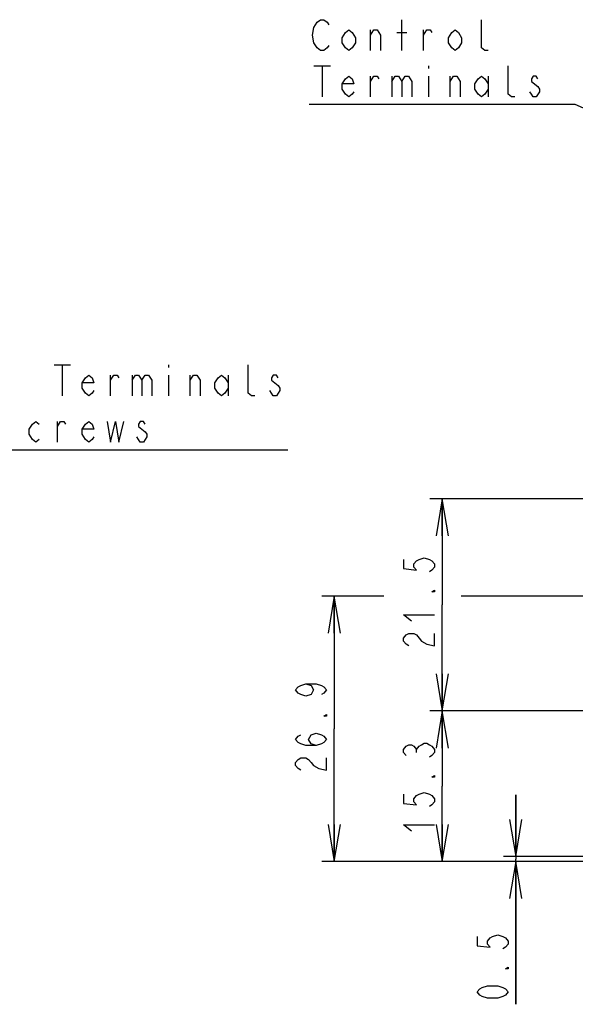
# Model space of a CAD drawing. Extents: x 36 to 410, y 13 to 287.
# Tile 3 of 16: x 147 to 192, y 52 to 132. Entities that reach past the tile are written whole.
import ezdxf

# ---------------------------------------------------------------- set-up
doc = ezdxf.new("R2010")
doc.units = 0
doc.header["$LTSCALE"] = 23.1
doc.layers.get('0').update_dxf_attribs({"linetype": 'CONTINUOUS'})
doc.layers.add('ALL_DIM', color=7, linetype='CONTINUOUS')
doc.layers.add('ALL_NOTE', color=7, linetype='CONTINUOUS')
doc.dimstyles.get("Standard").update_dxf_attribs({"dimtxt": 2.5, "dimasz": 2.5, "dimexe": 1.25, "dimexo": 0.625, "dimtad": 1, "dimcen": 2.5, "dimazin": 3, "dimtfac": 1, "dimtmove": 0, "dimatfit": 3})

# ---------------------------------------------------------------- blocks, each defined once
blk = doc.blocks.new('_OPEN')
at = {"color": 0, "linetype": 'BYBLOCK'}
for p, q in [((0, 0), (-1, 0.167)), ((-1, -0.167), (0, 0)), ((-1, 0), (0, 0))]:
    blk.add_line(p, q, dxfattribs=at)
blk = doc.blocks.new('*D16')
at = {"layer": 'ALL_DIM', "color": 2, "linetype": 'CONTINUOUS'}
for p, q in [((187.446, 64.405), (187.446, 69.405)), ((187.446, 69.405), (187.446, 64.205)), ((222.02, 64.405), (186.446, 64.405)), ((196.82, 64.005), (186.446, 64.005)), ((187.446, 52.438), (187.446, 64.205)), ((187.446, 64.005), (187.446, 52.438))]:
    blk.add_line(p, q, dxfattribs=at)
at = {"layer": 'ALL_DIM', "color": 2, "linetype": 'CONTINUOUS', "xscale": 3, "yscale": 3, "zscale": 3}
for p, rotation in [((187.446, 64.405), 270), ((187.446, 64.005), 90)]:
    blk.add_blockref('_OPEN', p, dxfattribs=dict(at, rotation=rotation))
blk = doc.blocks.new('*D17')
at = {"layer": 'ALL_DIM', "color": 2, "linetype": 'CONTINUOUS'}
for p, q in [((204.74, 76.205), (180.49, 76.205)), ((181.49, 76.205), (181.49, 70.105)), ((181.49, 64.005), (181.49, 70.105)), ((196.82, 64.005), (180.49, 64.005))]:
    blk.add_line(p, q, dxfattribs=at)
at = {"layer": 'ALL_DIM', "color": 2, "linetype": 'CONTINUOUS', "xscale": 3, "yscale": 3, "zscale": 3}
for p, rotation in [((181.49, 76.205), 90), ((181.49, 64.005), 270)]:
    blk.add_blockref('_OPEN', p, dxfattribs=dict(at, rotation=rotation))
blk = doc.blocks.new('*D18')
at = {"layer": 'ALL_DIM', "color": 2, "linetype": 'CONTINUOUS'}
for p, q in [((204.74, 93.405), (180.49, 93.405)), ((181.49, 93.405), (181.49, 84.805)), ((181.49, 76.205), (181.49, 84.805)), ((204.74, 76.205), (180.49, 76.205))]:
    blk.add_line(p, q, dxfattribs=at)
at = {"layer": 'ALL_DIM', "color": 2, "linetype": 'CONTINUOUS', "xscale": 3, "yscale": 3, "zscale": 3}
for p, rotation in [((181.49, 93.405), 90), ((181.49, 76.205), 270)]:
    blk.add_blockref('_OPEN', p, dxfattribs=dict(at, rotation=rotation))
blk = doc.blocks.new('*D31')
at = {"layer": 'ALL_DIM', "color": 2, "linetype": 'CONTINUOUS'}
for p, q in [((176.769, 85.497), (171.744, 85.497)), ((172.744, 85.497), (172.744, 74.751)), ((230.822, 85.497), (183.016, 85.497)), ((172.744, 64.005), (172.744, 74.751)), ((194.58, 64.005), (171.744, 64.005))]:
    blk.add_line(p, q, dxfattribs=at)
at = {"layer": 'ALL_DIM', "color": 2, "linetype": 'CONTINUOUS', "xscale": 3, "yscale": 3, "zscale": 3}
for p, rotation in [((172.744, 85.497), 90), ((172.744, 64.005), 270)]:
    blk.add_blockref('_OPEN', p, dxfattribs=dict(at, rotation=rotation))

msp = doc.modelspace()

# ---------------------------------------------------------------- linework, layer by layer
at = {"layer": 'ALL_DIM', "color": 2, "linetype": 'CONTINUOUS'}
msp.add_line((179.407, 72.846), (179.407, 73.096), dxfattribs=at)
for points in [[(178.365, 88.491), (178.365, 87.741), (179.407, 87.616), (179.199, 87.866), (179.199, 88.116), (179.407, 88.366), (179.615, 88.491), (180.032, 88.616), (180.449, 88.491), (180.657, 88.366), (180.865, 88.116), (180.865, 87.866), (180.657, 87.616), (180.449, 87.491)], [(180.865, 85.991), (180.865, 85.866), (180.657, 85.866), (180.865, 85.991)], [(178.99, 83.491), (178.365, 83.991), (180.865, 83.991)], [(178.782, 81.491), (178.574, 81.616), (178.365, 81.866), (178.365, 82.116), (178.574, 82.366), (178.782, 82.491), (179.199, 82.491), (179.407, 82.366), (179.615, 82.116), (179.824, 81.866), (180.24, 81.616), (180.865, 81.491), (180.865, 82.491)], [(170.452, 78.406), (170.869, 78.281), (171.077, 77.906), (170.869, 77.531), (170.452, 77.406), (170.036, 77.531), (169.827, 77.656), (169.619, 77.906), (169.827, 78.156), (170.036, 78.281), (170.452, 78.406), (171.286, 78.406), (171.702, 78.281), (171.911, 78.156), (172.119, 77.906), (171.911, 77.656), (171.702, 77.531)], [(172.119, 75.906), (172.119, 75.781), (171.911, 75.781), (172.119, 75.906)], [(171.286, 73.406), (170.869, 73.531), (170.661, 73.906), (170.869, 74.281), (171.286, 74.406), (171.702, 74.281), (171.911, 74.156), (172.119, 73.906), (171.911, 73.656), (171.702, 73.531), (171.286, 73.406), (170.452, 73.406), (170.036, 73.531), (169.827, 73.656), (169.619, 73.906), (169.827, 74.156), (170.036, 74.281)], [(178.574, 72.596), (178.365, 72.846), (178.365, 73.096), (178.574, 73.346), (178.782, 73.471), (178.99, 73.471), (179.199, 73.346), (179.407, 73.096), (179.615, 73.346), (179.824, 73.471), (180.032, 73.596), (180.24, 73.596), (180.449, 73.471), (180.657, 73.346), (180.865, 73.096), (180.865, 72.846), (180.657, 72.596), (180.449, 72.471)], [(170.036, 71.406), (169.827, 71.531), (169.619, 71.781), (169.619, 72.031), (169.827, 72.281), (170.036, 72.406), (170.452, 72.406), (170.661, 72.281), (170.869, 72.031), (171.077, 71.781), (171.494, 71.531), (172.119, 71.406), (172.119, 72.406)], [(180.865, 70.971), (180.865, 70.846), (180.657, 70.846), (180.865, 70.971)], [(178.365, 69.471), (178.365, 68.721), (179.407, 68.596), (179.199, 68.846), (179.199, 69.096), (179.407, 69.346), (179.615, 69.471), (180.032, 69.596), (180.449, 69.471), (180.657, 69.346), (180.865, 69.096), (180.865, 68.846), (180.657, 68.596), (180.449, 68.471)], [(178.99, 66.471), (178.365, 66.971), (180.865, 66.971)], [(184.321, 57.938), (184.321, 57.188), (185.362, 57.063), (185.154, 57.313), (185.154, 57.563), (185.362, 57.813), (185.571, 57.938), (185.987, 58.063), (186.404, 57.938), (186.612, 57.813), (186.821, 57.563), (186.821, 57.313), (186.612, 57.063), (186.404, 56.938)], [(186.821, 55.438), (186.821, 55.313), (186.612, 55.313), (186.821, 55.438)], [(186.821, 53.438), (186.612, 53.188), (186.404, 53.063), (185.987, 52.938), (185.154, 52.938), (184.737, 53.063), (184.529, 53.188), (184.321, 53.438), (184.529, 53.688), (184.737, 53.813), (185.154, 53.938), (185.987, 53.938), (186.404, 53.813), (186.612, 53.688), (186.821, 53.438)]]:
    msp.add_lwpolyline(points, dxfattribs=at)
at = {"layer": 'ALL_NOTE', "color": 2, "linetype": 'CONTINUOUS'}
for p, q in [((178.227, 129.717), (178.227, 132.217)), ((175.674, 129.717), (175.674, 131.383)), ((177.824, 131.175), (178.63, 131.175)), ((179.974, 129.717), (179.974, 131.383)), ((171.105, 128.467), (172.449, 128.467)), ((171.777, 128.467), (171.777, 125.967)), ((180.377, 128.467), (180.377, 128.258)), ((175.674, 125.967), (175.674, 127.633)), ((177.421, 127.633), (177.421, 125.967)), ((180.377, 127.633), (180.377, 125.967)), ((182.124, 125.967), (182.124, 127.633)), ((185.214, 127.633), (185.214, 125.967)), ((190.052, 125.342), (170.702, 125.342)), ((192.263, 125.342), (190.052, 125.342)), ((238.07, 105.249), (192.263, 125.342)), ((150.051, 104.246), (151.395, 104.246)), ((150.723, 104.246), (150.723, 101.746)), ((159.323, 104.246), (159.323, 104.038)), ((154.62, 101.746), (154.62, 103.413)), ((156.367, 103.413), (156.367, 101.746)), ((159.323, 103.413), (159.323, 101.746)), ((161.07, 101.746), (161.07, 103.413)), ((164.161, 103.413), (164.161, 101.746)), ((167.789, 101.746), (167.52, 102.163)), ((150.32, 97.996), (150.32, 99.663)), ((157.039, 97.996), (156.77, 98.413)), ((128.148, 97.371), (168.998, 97.371)), ((157.307, 97.996), (157.039, 97.996))]:
    msp.add_line(p, q, dxfattribs=at)
for points in [[(171.374, 129.925), (171.105, 130.342), (170.971, 130.967), (171.105, 131.592), (171.374, 132.008)], [(171.374, 132.008), (171.642, 132.217), (171.911, 132.217), (172.18, 132.008), (172.314, 131.8)], [(185.214, 129.717), (184.946, 129.717), (184.677, 129.925), (184.677, 132.217)], [(174.464, 130.342), (174.196, 129.925), (173.927, 129.717), (173.658, 129.925), (173.389, 130.342), (173.389, 130.758), (173.658, 131.175), (173.927, 131.383), (174.196, 131.175), (174.464, 130.758), (174.464, 130.342)], [(175.674, 130.967), (175.942, 131.383), (176.211, 131.383), (176.48, 130.967), (176.48, 129.717)], [(179.974, 130.967), (180.242, 131.383), (180.511, 131.383), (180.646, 131.175)], [(183.064, 130.342), (182.796, 129.925), (182.527, 129.717), (182.258, 129.925), (181.989, 130.342), (181.989, 130.758), (182.258, 131.175), (182.527, 131.383), (182.796, 131.175), (183.064, 130.758), (183.064, 130.342)], [(172.314, 130.133), (172.18, 129.925), (171.911, 129.717), (171.642, 129.717), (171.374, 129.925)], [(187.364, 125.967), (187.096, 125.967), (186.827, 126.175), (186.827, 128.467)], [(174.33, 126.383), (174.196, 126.175), (173.927, 125.967), (173.658, 126.175), (173.389, 126.592), (173.389, 127.008), (173.658, 127.425), (173.927, 127.633), (174.196, 127.425), (174.33, 127.008), (173.389, 127.008)], [(175.674, 127.217), (175.942, 127.633), (176.211, 127.633), (176.346, 127.425)], [(177.421, 127.217), (177.689, 127.633), (177.958, 127.633), (178.227, 127.217), (178.227, 125.967)], [(178.227, 127.217), (178.496, 127.633), (178.764, 127.633), (179.033, 127.217), (179.033, 125.967)], [(182.124, 127.217), (182.392, 127.633), (182.661, 127.633), (182.93, 127.217), (182.93, 125.967)], [(185.214, 126.592), (184.946, 126.175), (184.677, 125.967), (184.408, 126.175), (184.139, 126.592), (184.139, 127.008), (184.408, 127.425), (184.677, 127.633), (184.946, 127.425), (185.214, 127.008)], [(189.246, 127.425), (189.111, 127.633), (188.842, 127.633), (188.708, 127.425), (188.708, 127.217)], [(188.708, 127.217), (189.246, 126.8), (189.38, 126.592), (189.38, 126.383)], [(189.38, 126.383), (189.111, 125.967), (188.842, 125.967), (188.708, 126.175), (188.574, 126.383)], [(166.311, 101.746), (166.042, 101.746), (165.773, 101.955), (165.773, 104.246)], [(153.276, 102.163), (153.142, 101.955), (152.873, 101.746), (152.604, 101.955), (152.336, 102.371), (152.336, 102.788), (152.604, 103.205), (152.873, 103.413), (153.142, 103.205), (153.276, 102.788), (152.336, 102.788)], [(154.62, 102.996), (154.889, 103.413), (155.157, 103.413), (155.292, 103.205)], [(156.367, 102.996), (156.636, 103.413), (156.904, 103.413), (157.173, 102.996), (157.173, 101.746)], [(157.173, 102.996), (157.442, 103.413), (157.711, 103.413), (157.979, 102.996), (157.979, 101.746)], [(161.07, 102.996), (161.339, 103.413), (161.607, 103.413), (161.876, 102.996), (161.876, 101.746)], [(164.161, 102.371), (163.892, 101.955), (163.623, 101.746), (163.354, 101.955), (163.086, 102.371), (163.086, 102.788), (163.354, 103.205), (163.623, 103.413), (163.892, 103.205), (164.161, 102.788)], [(168.192, 103.205), (168.057, 103.413), (167.789, 103.413), (167.654, 103.205), (167.654, 102.996)], [(167.654, 102.996), (168.192, 102.58), (168.326, 102.371), (168.326, 102.163), (168.192, 101.955), (168.057, 101.746), (167.789, 101.746)], [(148.842, 98.205), (148.573, 97.996), (148.304, 98.205), (148.036, 98.621), (148.036, 99.038), (148.304, 99.455), (148.573, 99.663), (148.842, 99.455)], [(150.32, 99.246), (150.589, 99.663), (150.857, 99.663), (150.992, 99.455)], [(153.276, 98.413), (153.142, 98.205), (152.873, 97.996), (152.604, 98.205), (152.336, 98.621), (152.336, 99.038), (152.604, 99.455), (152.873, 99.663), (153.142, 99.455), (153.276, 99.038), (152.336, 99.038)], [(154.351, 99.663), (154.62, 97.996), (155.023, 99.663), (155.292, 97.996), (155.695, 99.663)], [(157.442, 99.455), (157.307, 99.663), (157.039, 99.663), (156.904, 99.455), (156.904, 99.246)], [(156.904, 99.246), (157.442, 98.83), (157.576, 98.621), (157.576, 98.413), (157.307, 97.996)]]:
    msp.add_lwpolyline(points, dxfattribs=at)

# ---------------------------------------------------------------- dimensions: what is measured, and where the dimension line sits
at = {"layer": 'ALL_DIM', "color": 2, "linetype": 'CONTINUOUS'}
for base, p1, p2, angle, picture, middle in [((181.49, 93.405), (204.74, 76.205), (204.74, 93.405), 90, '*D18', (180.865, 80.991)), ((172.744, 85.497), (194.58, 64.005), (230.822, 85.497), 90, '*D31', (172.119, 70.906)), ((181.49, 64.005), (204.74, 76.205), (196.82, 64.005), 270, '*D17', (180.865, 65.971)), ((187.446, 64.005), (222.02, 64.405), (196.82, 64.005), 270, '*D16', (186.821, 52.438))]:
    dim = msp.add_linear_dim(base=base, p1=p1, p2=p2, angle=angle, dimstyle='Standard', dxfattribs=at)
    dim.commit()
    dim.dimension.update_dxf_attribs({"geometry": picture, "text_midpoint": middle, "dimtype": 128})

doc.saveas('drawing.dxf')
